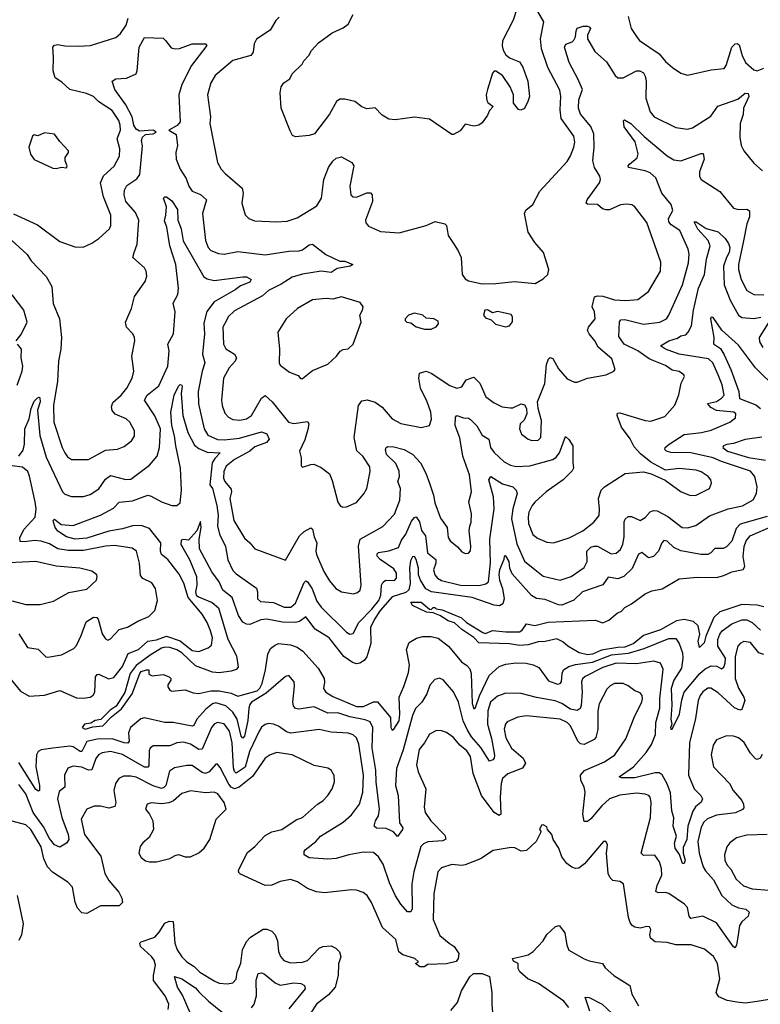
# Model space of a CAD drawing. Extents: x 1954678 to 2060275, y 904822 to 1016299.
# Tile 233 of 256: x 1963369 to 1967734, y 997665 to 1003467. Entities that reach past the tile are written whole.
import ezdxf

# ---------------------------------------------------------------- set-up
doc = ezdxf.new("R2010")
doc.units = 0

msp = doc.modelspace()

# ---------------------------------------------------------------- linework, layer by layer
at = {"layer": '0CON20XD'}
for points in [[(1964897.6, 1003482.4), (1964878, 1003462), (1964845.4, 1003404.6), (1964765, 1003353.1), (1964751.8, 1003325), (1964744.5, 1003275), (1964731.9, 1003255), (1964624.5, 1003225.5), (1964521.5, 1003138.5), (1964495.6, 1003095), (1964476.7, 1003025), (1964494, 1002895), (1964490.8, 1002855), (1964534.3, 1002625), (1964556.4, 1002586.4), (1964580.2, 1002560.2), (1964680.6, 1002475), (1964685.6, 1002445), (1964678.6, 1002385), (1964697.9, 1002317.9), (1964720, 1002295), (1964752.1, 1002282.1), (1964885.6, 1002275.6), (1964945, 1002280), (1965005, 1002298.5), (1965119.8, 1002370.2), (1965148.8, 1002415), (1965162.1, 1002525), (1965189.1, 1002595), (1965215, 1002632.9), (1965235, 1002650), (1965265, 1002659.2), (1965326.3, 1002626.3), (1965339.4, 1002605), (1965314.5, 1002485), (1965320.8, 1002435), (1965335, 1002423.1), (1965355, 1002420.6), (1965415, 1002445.7), (1965435.7, 1002445.7), (1965445.8, 1002435.8), (1965447.5, 1002395), (1965406.7, 1002285), (1965409.3, 1002269.3), (1965425, 1002250), (1965495, 1002218), (1965605, 1002211.4), (1965765, 1002254.3), (1965818.3, 1002278.3), (1965874, 1002264), (1965884.1, 1002254.1), (1965893.8, 1002195), (1965925, 1002147.5), (1965953.3, 1002105), (1965970, 1002065), (1965976.7, 1001965), (1965995, 1001940), (1966015, 1001928), (1966095, 1001911.2), (1966175, 1001912), (1966285, 1001924), (1966406.7, 1001913.3), (1966455, 1001940), (1966482.5, 1001965), (1966486.7, 1001995), (1966455.8, 1002095), (1966404.6, 1002154.6), (1966365.8, 1002215), (1966344, 1002325), (1966351.2, 1002345), (1966392.3, 1002377.7), (1966435, 1002456), (1966595, 1002631.2), (1966615.4, 1002664.6), (1966635, 1002716.7), (1966640.5, 1002745), (1966635, 1002781.2), (1966560.4, 1002885), (1966554.7, 1002935), (1966557.8, 1003015), (1966552.6, 1003052.6), (1966482.1, 1003185), (1966444.2, 1003295), (1966439.4, 1003355), (1966458.5, 1003455), (1966422, 1003515)], [(1966298.7, 1003531.3), (1966276.9, 1003465), (1966215, 1003342.5), (1966212.7, 1003312.7), (1966218.3, 1003288.3), (1966235, 1003260), (1966255, 1003241.2), (1966315, 1003218), (1966335, 1003186.7), (1966364.3, 1003105), (1966373.3, 1003015), (1966364, 1002985), (1966345, 1002943.8), (1966323, 1002933), (1966308.3, 1002938.3), (1966280, 1002975), (1966279.2, 1003025), (1966260.6, 1003070.6), (1966215, 1003137.5), (1966175, 1003163.3), (1966165, 1003163.3), (1966155, 1003152.5), (1966126, 1003055), (1966118, 1003025), (1966121.7, 1002991.7), (1966128.6, 1002978.6), (1966160, 1002955), (1966137.8, 1002932.2), (1966126.4, 1002903.6), (1966095, 1002860), (1966075, 1002846.2), (1966045, 1002838.8), (1965995, 1002851.2), (1965965, 1002812.5), (1965925, 1002790), (1965915, 1002790), (1965785, 1002880), (1965695, 1002892.9), (1965582.7, 1002877.3), (1965545, 1002880.8), (1965504.5, 1002904.5), (1965465, 1002946.7), (1965415, 1002941.2), (1965385, 1002953.3), (1965345, 1002984), (1965285, 1002998), (1965255, 1002998), (1965235.9, 1002984.1), (1965195, 1002910), (1965106.7, 1002795), (1965075, 1002784), (1964995, 1002776.7), (1964977.5, 1002785), (1964962.3, 1002812.3), (1964911.2, 1002945), (1964904, 1003035), (1964909.5, 1003070.5), (1964925.8, 1003094.2), (1964961.7, 1003118.3), (1964975, 1003147.5), (1965033.3, 1003205), (1965043.3, 1003225), (1965074.1, 1003255.9), (1965088.8, 1003285), (1965130.3, 1003329.7), (1965211.2, 1003388.8), (1965275, 1003418.8), (1965305, 1003440), (1965335, 1003496.7)], [(1963333.2, 1002323.2), (1963475, 1002258.2), (1963605, 1002159.2), (1963695, 1002129.2), (1963742.7, 1002127.3), (1963795, 1002150), (1963835, 1002177.5), (1963898, 1002235), (1963907.1, 1002255), (1963905.5, 1002315), (1963862.3, 1002422.3), (1963846.1, 1002505), (1963864, 1002546), (1963926.2, 1002603.8), (1963957.4, 1002662.6), (1963960, 1002705), (1963944.7, 1002764.7), (1963962.9, 1002815), (1963961.6, 1002845), (1963953.1, 1002873.1), (1963915, 1002931.1), (1963835, 1002983.8), (1963805, 1003013.8), (1963762.3, 1003032.3), (1963665, 1003054.6), (1963618.4, 1003098.4), (1963577.5, 1003125), (1963565.7, 1003165.7), (1963568.9, 1003245), (1963564, 1003306), (1963575, 1003316.7), (1963595, 1003320.8), (1963635, 1003312.5), (1963715, 1003310), (1963785.8, 1003315.8), (1963935, 1003362.2), (1963963.3, 1003385), (1963997.5, 1003435), (1964009.1, 1003475)], [(1966955.6, 1003485), (1966972.9, 1003415), (1967007.5, 1003362.5)], [(1963225, 1002254.2), (1963412.5, 1002082.5), (1963437.5, 1002045), (1963525, 1001952.9), (1963559.4, 1001895), (1963566.5, 1001795), (1963604.8, 1001705), (1963614.8, 1001594.8), (1963611.6, 1001525), (1963597.2, 1001455), (1963592.6, 1001335), (1963569.3, 1001195), (1963569.7, 1001095), (1963620.5, 1000945), (1963636.2, 1000913.8), (1963651.7, 1000891.7), (1963675, 1000874.4), (1963775, 1000874.4), (1963875, 1000930.5), (1963945, 1000936.7), (1963985, 1000951.9), (1964028, 1000985), (1964046.4, 1001013.6), (1964046.9, 1001045), (1964018.6, 1001095), (1963996, 1001115), (1963932.9, 1001142.9), (1963914.7, 1001164.7), (1963909.6, 1001185), (1963918.5, 1001211.5), (1963967.1, 1001255), (1964000.8, 1001295), (1964031.2, 1001355), (1964041.5, 1001395), (1964030.8, 1001485), (1964048.1, 1001575), (1964046.9, 1001595), (1964035.8, 1001615), (1963998, 1001655), (1963993.1, 1001685), (1964027.5, 1001765), (1964045, 1001836.7), (1964109.4, 1001925), (1964118.6, 1001955), (1964114.3, 1001985), (1964104.3, 1002005), (1964036.9, 1002065), (1964044.1, 1002095.9), (1964060.9, 1002145), (1964071.6, 1002285), (1964051.5, 1002331.5), (1963995.3, 1002395), (1963985.4, 1002434.6), (1963987.6, 1002462.4), (1964000.8, 1002489.2), (1964060.1, 1002529.9), (1964077.3, 1002555), (1964093.6, 1002723.6), (1964088.1, 1002755), (1964092.9, 1002775), (1964110.4, 1002789.6), (1964155, 1002795.3), (1964173.2, 1002805), (1964155, 1002815.4), (1964075, 1002809.6), (1964055, 1002821.9), (1964042.7, 1002845), (1964032.1, 1002895), (1963995, 1002964.8), (1963930, 1003055), (1963913.7, 1003105), (1963935, 1003117.9), (1963998, 1003122), (1964055, 1003147.1), (1964061.9, 1003165), (1964074.1, 1003305), (1964105, 1003362.5), (1964215, 1003357.5), (1964228.8, 1003345), (1964261.7, 1003301.7), (1964285, 1003294.5), (1964311.9, 1003298.1), (1964385, 1003325.3), (1964465, 1003325.3), (1964471.4, 1003315), (1964382.1, 1003197.9), (1964324.2, 1003085.8), (1964306.4, 1003023.6), (1964314.5, 1002865.5), (1964296.5, 1002843.5), (1964248.8, 1002815), (1964290.9, 1002790.9), (1964298.5, 1002725), (1964289.3, 1002685), (1964292.2, 1002645), (1964315.2, 1002585.2), (1964350.6, 1002530.6), (1964366.2, 1002485), (1964386.5, 1002456.5), (1964435, 1002437.3), (1964469.5, 1002405), (1964447.5, 1002325), (1964463.6, 1002165), (1964480, 1002125), (1964495, 1002107.1), (1964540.6, 1002089.4), (1964575, 1002085.6), (1964655, 1002100.4), (1964815, 1002081.5), (1964955, 1002102.3), (1965016.7, 1002105), (1965035, 1002110.8), (1965075, 1002140), (1965095, 1002143.8), (1965173.5, 1002083.5), (1965255, 1002044.2), (1965285, 1002043.5), (1965332.5, 1002025), (1965317.5, 1002015), (1965240.2, 1001999.8), (1965205, 1001976.9), (1965145, 1001985.4), (1965035, 1001967.6), (1964975, 1001949.7), (1964911, 1001909), (1964835, 1001870.8), (1964799.6, 1001840.4), (1964635, 1001750.5), (1964598.6, 1001715), (1964587.5, 1001695), (1964565.8, 1001655), (1964570.5, 1001555), (1964585, 1001528.1), (1964635.3, 1001495.3), (1964647.8, 1001475), (1964638.8, 1001455), (1964603.1, 1001415), (1964571.2, 1001355), (1964559.1, 1001225), (1964562.6, 1001192.6), (1964578.3, 1001148.3), (1964599.2, 1001125), (1964625, 1001111.5), (1964666.3, 1001106.3), (1964705, 1001115.4), (1964735.5, 1001135), (1964795, 1001237.3), (1964815, 1001251.8), (1964857.9, 1001215), (1964952.5, 1001095), (1964985, 1001087.7), (1965065, 1001100), (1965072.5, 1001085), (1965068.3, 1001051.7), (1965049.1, 1000990.9), (1965018.8, 1000925), (1965028.8, 1000885), (1965028.3, 1000838.3), (1965035, 1000830), (1965085, 1000846.7), (1965103, 1000847), (1965145, 1000828.8), (1965195, 1000790), (1965210.6, 1000750.6), (1965244.2, 1000624.2), (1965260.5, 1000600.5), (1965273.9, 1000593.9), (1965295, 1000596.7), (1965355, 1000622), (1965397.9, 1000672.1), (1965415.5, 1000704.5), (1965434.2, 1000805), (1965432.7, 1000832.7), (1965390.8, 1000895), (1965355.4, 1000925.4), (1965340.6, 1001005), (1965365, 1001192.5), (1965385, 1001220), (1965417.6, 1001227.6), (1965465, 1001212.7), (1965505, 1001182.9), (1965565, 1001115.6), (1965615, 1001087.5), (1965735, 1001064), (1965783.9, 1001076.1), (1965797.1, 1001112.9), (1965792.2, 1001155), (1965771.1, 1001215), (1965731.5, 1001295), (1965720.5, 1001355), (1965725.8, 1001384.2), (1965765.6, 1001395.6), (1965795, 1001384.3), (1965905, 1001310.5), (1965945, 1001295.6), (1965975, 1001304.3), (1966001.2, 1001345), (1966045, 1001360), (1966081.4, 1001325), (1966116.9, 1001245), (1966165, 1001208.6), (1966212.5, 1001185), (1966258.8, 1001178.8), (1966275, 1001180), (1966325, 1001202.9), (1966345, 1001198), (1966356, 1001175), (1966357.1, 1001145), (1966342.3, 1001107.7), (1966318.6, 1001085), (1966313.8, 1001055), (1966326.7, 1001025), (1966365, 1000996), (1966387.7, 1000987.7), (1966425, 1000989.2), (1966440.8, 1001005), (1966444.3, 1001105), (1966424, 1001175), (1966420.8, 1001215), (1966463, 1001323), (1966473.2, 1001435), (1966485, 1001469.4), (1966495, 1001476.7), (1966510.9, 1001470.9), (1966545, 1001410), (1966595, 1001350), (1966638.3, 1001331.7), (1966655, 1001330), (1966715, 1001354.2), (1966825.7, 1001374.3), (1966870, 1001395), (1966877.5, 1001405), (1966859.1, 1001469.1), (1966777.4, 1001537.4), (1966758.8, 1001575), (1966725.4, 1001615), (1966716.2, 1001635), (1966721.5, 1001655), (1966761.2, 1001705), (1966755.9, 1001745), (1966742.7, 1001775), (1966757, 1001833), (1966775, 1001839.6), (1966805, 1001837.6), (1966875, 1001816.1), (1966941.4, 1001811.4), (1967011.1, 1001818.9), (1967075.6, 1001865), (1967145.5, 1001985), (1967147.2, 1002037.2), (1967065, 1002271.2), (1966994.2, 1002364.2), (1966975.7, 1002375.7), (1966945, 1002379.4), (1966910, 1002375), (1966845, 1002346.9), (1966825, 1002345.7), (1966803, 1002353), (1966775, 1002377.1), (1966715, 1002380), (1966706.7, 1002385), (1966712.9, 1002405), (1966785.3, 1002504.7), (1966792.5, 1002525), (1966787.2, 1002545), (1966756.2, 1002595), (1966746.5, 1002635), (1966755.3, 1002715), (1966753.4, 1002795), (1966735, 1002837.1), (1966675, 1002909.4), (1966662.9, 1002945), (1966664.2, 1002995), (1966685.3, 1003055), (1966660.5, 1003115), (1966606.7, 1003215), (1966580.5, 1003305), (1966587.1, 1003322.9), (1966624.5, 1003335.5), (1966635, 1003347.1), (1966645, 1003366.2), (1966647.9, 1003402.1), (1966655, 1003416.2), (1966690.5, 1003429.5), (1966715, 1003428.5), (1966726, 1003425), (1966732.2, 1003415), (1966714.6, 1003375), (1966714.6, 1003355), (1966759.2, 1003279.2), (1966828.1, 1003218.1), (1966878.8, 1003138.8), (1966895, 1003123.5), (1966925, 1003124.5), (1967005, 1003166.2), (1967024.6, 1003164.6), (1967045, 1003153.1), (1967056.2, 1003135), (1967061.1, 1003105), (1967058.2, 1003005), (1967085, 1002923.1), (1967109.2, 1002895), (1967235, 1002831.1), (1967305, 1002822.2), (1967335, 1002829.4), (1967441.3, 1002898.7), (1967483.3, 1002956.7), (1967601.7, 1002998.3), (1967645, 1003033.9), (1967661.7, 1003031.7), (1967666.1, 1003015), (1967633.8, 1002945), (1967632.4, 1002907.6), (1967614.4, 1002854.4), (1967612.9, 1002775), (1967621.4, 1002725), (1967635.8, 1002695), (1967695, 1002620.8), (1967746.4, 1002576.4)], [(1967007.5, 1003362.5), (1967022, 1003345), (1967138.1, 1003265), (1967175, 1003221.4), (1967216.2, 1003185), (1967265, 1003152), (1967305, 1003140.8), (1967445, 1003171.4), (1967520.9, 1003179.1), (1967532.7, 1003197.3), (1967565, 1003304.2), (1967585, 1003325.6), (1967596.9, 1003326.9), (1967608.9, 1003318.9), (1967626.1, 1003255), (1967647.3, 1003215), (1967695, 1003171.8), (1967715, 1003166.4), (1967755, 1003180.5)], [(1967322.2, 1000662.2), (1967355, 1000664.4), (1967434, 1000705), (1967446.9, 1000735), (1967441.4, 1000755), (1967425.6, 1000775), (1967385, 1000802.7), (1967355, 1000813.1), (1967255, 1000822.1), (1967175, 1000812.5), (1967088.7, 1000858.7), (1967028.2, 1000908.2), (1966990.1, 1000950.1), (1966966.9, 1000996.9), (1966915.3, 1001065), (1966889.5, 1001135), (1966892.3, 1001147.7), (1966905, 1001151.1), (1967055, 1001104.2), (1967088.3, 1001101.7), (1967171.5, 1001128.5), (1967230.8, 1001195), (1967252.9, 1001257.1), (1967267.1, 1001325), (1967287.5, 1001365), (1967283.3, 1001375), (1967255, 1001394), (1967215, 1001402.2), (1967175, 1001430), (1967106.3, 1001456.3), (1967078.5, 1001468.5), (1967011.2, 1001515), (1966931.6, 1001555), (1966900.9, 1001600.9), (1966903.7, 1001686.3), (1966912.5, 1001697.5), (1966935, 1001699.3), (1967045, 1001673.2), (1967142.5, 1001685), (1967180, 1001705), (1967195.5, 1001725), (1967276.2, 1001903.8), (1967311.1, 1002035), (1967314.6, 1002085), (1967308.8, 1002115), (1967259, 1002225), (1967208.8, 1002258.8), (1967195.3, 1002275), (1967193.7, 1002296.3), (1967218.3, 1002341.7), (1967207.9, 1002377.9), (1967154.1, 1002445), (1967118.5, 1002535), (1967085, 1002563.8), (1967054.6, 1002575.4), (1966956.1, 1002596.1), (1966954.2, 1002605), (1966962, 1002615), (1967008, 1002652), (1967013.2, 1002676.8), (1966997.1, 1002747.1), (1966931.4, 1002835), (1966928.3, 1002871.7), (1966933.3, 1002876.7), (1966971.4, 1002855), (1967049.1, 1002779.1), (1967184.5, 1002665), (1967225, 1002640.3), (1967265, 1002636.1), (1967385, 1002678.1), (1967397.9, 1002677.9), (1967402.1, 1002645), (1967375, 1002570), (1967375, 1002542.5), (1967384.6, 1002524.6), (1967495, 1002454.3), (1967575, 1002355.5), (1967605, 1002347.5), (1967655, 1002350.5), (1967670.9, 1002340.9), (1967670.9, 1002305), (1967655, 1002263.3), (1967635, 1002163.3), (1967605.8, 1002025), (1967604.7, 1001995), (1967620.4, 1001935), (1967655, 1001871.9), (1967695, 1001847.1), (1967755, 1001846.5)], [(1963585, 1002590), (1963615, 1002597.5), (1963645, 1002593.3), (1963650, 1002605), (1963637.5, 1002635), (1963637.5, 1002655), (1963656.7, 1002685), (1963656.7, 1002695), (1963605, 1002750), (1963575, 1002792.5), (1963515, 1002800), (1963477, 1002783), (1963455, 1002787.5), (1963445, 1002780), (1963423.8, 1002715), (1963433.8, 1002675), (1963455, 1002642.5), (1963565, 1002592.5), (1963585, 1002590)], [(1963365.2, 1000894.8), (1963390.5, 1000929.5), (1963397.9, 1000965), (1963399.1, 1001055), (1963425.3, 1001114.7), (1963436.2, 1001175), (1963455, 1001218.1), (1963475, 1001238), (1963485, 1001242.5), (1963488, 1001238), (1963490, 1001215), (1963474.7, 1001165), (1963487.4, 1001017.4), (1963525, 1000888.5), (1963622.4, 1000685), (1963635, 1000670), (1963675, 1000657.8), (1963745, 1000657.5), (1963785, 1000668.5), (1963835, 1000702.2), (1963875, 1000759.5), (1963905, 1000781.5), (1963995, 1000757.1), (1964025, 1000758.5), (1964135, 1000842), (1964179.1, 1000895), (1964194.2, 1000945.8), (1964199.8, 1001055), (1964165, 1001133.5), (1964104.4, 1001225), (1964120.5, 1001255), (1964189.9, 1001310.1), (1964242.3, 1001425), (1964250.7, 1001515), (1964242.1, 1001555), (1964275.3, 1001615), (1964286, 1001745), (1964274, 1001796), (1964301.9, 1001848.1), (1964304.7, 1001885), (1964289.3, 1002025), (1964254.4, 1002135), (1964236, 1002245), (1964222.3, 1002282.3), (1964231.2, 1002315), (1964234, 1002365), (1964216, 1002415), (1964225, 1002424), (1964235, 1002423.1), (1964265, 1002400), (1964299.4, 1002349.4), (1964300.8, 1002285), (1964320.2, 1002235), (1964333.2, 1002163.2), (1964455, 1001952.2), (1964475, 1001939.1), (1964515, 1001929.1), (1964685, 1001952.5), (1964705, 1001951.1), (1964734.3, 1001935), (1964725, 1001920.5), (1964670.8, 1001899.2), (1964640, 1001875), (1964515, 1001804.7), (1964473, 1001747), (1964455, 1001678.8), (1964458.7, 1001615), (1964447.4, 1001495), (1964460.8, 1001445), (1964444.8, 1001395.2), (1964422, 1001275), (1964422.8, 1001202.8), (1964455.7, 1001055.7), (1964477.8, 1001017.8), (1964535, 1000993), (1964575, 1000990.2), (1964665, 1001001.2), (1964795, 1001039.1), (1964825, 1001026.2), (1964838.9, 1000995), (1964824.4, 1000975), (1964755, 1000950), (1964725, 1000924.3), (1964635, 1000875.6), (1964586.9, 1000835), (1964572, 1000805), (1964570, 1000765), (1964577.3, 1000745), (1964615, 1000700), (1964618.3, 1000685), (1964607.8, 1000645), (1964631.8, 1000515), (1964695, 1000410.8), (1964725.8, 1000385), (1964755, 1000348.1), (1964935, 1000282.5), (1965019.1, 1000425), (1965045, 1000451.8), (1965085, 1000473.5), (1965095.4, 1000465), (1965105, 1000419.2), (1965120.8, 1000385), (1965115.3, 1000335), (1965118.8, 1000315), (1965161.8, 1000215), (1965195, 1000160.8), (1965232.9, 1000115), (1965265, 1000095.8), (1965335.7, 1000084.3), (1965359.1, 1000090.9), (1965376, 1000105), (1965381.4, 1000135), (1965366.6, 1000365), (1965376.4, 1000405), (1965509.9, 1000480.1), (1965577.4, 1000552.6), (1965610, 1000635), (1965613.2, 1000705), (1965598.4, 1000745), (1965607.6, 1000775), (1965606.4, 1000806.4), (1965585, 1000850.8), (1965531.5, 1000905), (1965525.8, 1000935), (1965528.8, 1000945), (1965538.8, 1000951.2), (1965575, 1000950), (1965635, 1000934.6), (1965686.4, 1000905), (1965730.8, 1000855), (1965762.2, 1000795), (1965784.2, 1000735), (1965808.6, 1000665), (1965815, 1000620), (1965848.8, 1000528.8), (1965887.8, 1000475), (1965894.4, 1000415), (1965906, 1000395), (1965950.2, 1000360.2), (1965975, 1000332), (1965995, 1000322), (1966015, 1000324), (1966025, 1000337.5), (1966028.5, 1000365), (1966017.8, 1000455), (1966022.9, 1000482.9), (1966030, 1000505), (1966031.8, 1000555), (1966017.1, 1000625), (1966032.5, 1000685), (1966020, 1000785), (1965981, 1000895), (1965962.8, 1001002.8), (1965936.2, 1001075), (1965938.1, 1001125), (1965945, 1001134.2), (1965985, 1001120.6), (1966015, 1001119.2), (1966025, 1001110.8), (1966063, 1001073), (1966095, 1001017.8), (1966133.3, 1000995), (1966144.7, 1000945), (1966165, 1000917.1), (1966225, 1000862.3), (1966261.2, 1000841.2), (1966295, 1000833.5), (1966375, 1000837.2), (1966511.1, 1000875), (1966530.8, 1000889.2), (1966550.3, 1000915), (1966585, 1001011.2), (1966605, 1000993.1), (1966628.7, 1000955), (1966629.1, 1000859.1), (1966632.7, 1000825), (1966625, 1000808.2), (1966571.8, 1000755), (1966472.7, 1000685), (1966405, 1000624.1), (1966388.6, 1000605), (1966370.3, 1000565), (1966365.3, 1000535), (1966368, 1000498), (1966393.4, 1000433.4), (1966421.7, 1000411.7), (1966475, 1000388.5), (1966515, 1000384.5), (1966606.5, 1000413.5), (1966688.1, 1000455), (1966753.3, 1000505), (1966783.5, 1000545), (1966787, 1000583), (1966781.2, 1000645), (1966795, 1000694.2), (1966815, 1000714.4), (1966937.6, 1000792.4), (1967045, 1000802.5), (1967090.9, 1000790.9), (1967173.8, 1000753.8), (1967268, 1000685), (1967322.2, 1000662.2)], [(1967485.8, 1001375), (1967454.1, 1001445), (1967429.3, 1001469.3), (1967255.8, 1001495.8), (1967174.2, 1001525), (1967146.2, 1001545), (1967194.3, 1001575), (1967245, 1001590.3), (1967265, 1001604.7), (1967295, 1001610.8), (1967309.6, 1001625), (1967327.4, 1001662.6), (1967340, 1001755), (1967370, 1001885), (1967404.7, 1001965), (1967417.2, 1002055), (1967438.4, 1002135), (1967425.9, 1002165), (1967365, 1002233.3), (1967343.7, 1002276.3), (1967355, 1002276.7), (1967415, 1002235.6), (1967485, 1002216.7), (1967527.5, 1002177.5), (1967547.1, 1002147.1), (1967553.5, 1002125), (1967550.2, 1002095), (1967534.8, 1002065), (1967516.6, 1002015), (1967521, 1001905), (1967556.8, 1001815), (1967606.1, 1001726.1), (1967625, 1001711.6), (1967695, 1001705.2), (1967736.5, 1001713.5)], [(1963349.4, 1001575), (1963378.7, 1001611.3), (1963413.8, 1001685), (1963393.5, 1001755), (1963325, 1001845.5)], [(1965025, 1001352.5), (1965035, 1001353.3), (1965095, 1001398.8), (1965185, 1001436.2), (1965236.7, 1001485), (1965257, 1001513), (1965275, 1001523.3), (1965305, 1001526.7), (1965333.8, 1001555), (1965381.2, 1001685), (1965373.3, 1001725), (1965390, 1001755), (1965392.5, 1001775), (1965375, 1001800), (1965265, 1001834.2), (1965215, 1001820.6), (1965175, 1001824.3), (1965095, 1001815.6), (1965006.2, 1001765), (1964938.8, 1001705), (1964891.2, 1001625), (1964900.8, 1001525), (1964899.2, 1001445), (1964905, 1001432), (1964959.1, 1001389.1), (1965010.7, 1001370.7), (1965025, 1001352.5)], [(1966235, 1001657.5), (1966255, 1001662.5), (1966273, 1001687), (1966272.5, 1001715), (1966265, 1001730), (1966185, 1001747.5), (1966155, 1001740), (1966127, 1001757), (1966110, 1001755), (1966102.5, 1001725), (1966115, 1001710), (1966148.3, 1001698.3), (1966173.6, 1001673.6), (1966235, 1001657.5)], [(1965795, 1001644), (1965823, 1001657), (1965837.5, 1001675), (1965835, 1001690), (1965810, 1001705), (1965765, 1001707.5), (1965745, 1001726.7), (1965695, 1001736.7), (1965660, 1001725), (1965640, 1001705), (1965640, 1001695), (1965650, 1001685), (1965675, 1001680), (1965706.1, 1001656.1), (1965755, 1001644), (1965795, 1001644)], [(1967832.1, 1001292.1), (1967704.8, 1001414.8), (1967605, 1001548.6), (1967507, 1001637), (1967455, 1001712.9), (1967445, 1001713.8), (1967441.1, 1001705), (1967459.7, 1001595), (1967457.8, 1001557.8), (1967498.7, 1001528.7), (1967521.2, 1001491.2), (1967560.6, 1001405), (1967606.5, 1001275), (1967611.8, 1001235), (1967707.7, 1001197.7), (1967735, 1001175.4)], [(1967789.4, 1001695), (1967726.1, 1001595), (1967729.2, 1001569.2), (1967749.1, 1001535)], [(1963355, 1001314), (1963384.5, 1001395), (1963387.3, 1001425), (1963377.5, 1001475), (1963379.2, 1001525), (1963355.7, 1001555)], [(1963320.8, 999575), (1963375, 999510.4), (1963425, 999481.1), (1963515, 999485.6), (1963605, 999514.4), (1963705, 999471.2), (1963745, 999467.9), (1963785, 999474.5), (1963802.7, 999487.3), (1963812.3, 999505), (1963815.5, 999594.5), (1963825, 999609.2), (1963835, 999610), (1963893.3, 999583.3), (1963925, 999590.7), (1963975, 999656.2), (1964008.3, 999731.7), (1964069.6, 999755), (1964124.8, 999805.2), (1964175, 999812.6), (1964235, 999833.9), (1964315, 999806.5), (1964385, 999749.6), (1964425, 999744.3), (1964480.8, 999765), (1964498.7, 999781.3), (1964506.3, 999825), (1964493.7, 999866.3), (1964474.7, 999915), (1964445, 999964.5), (1964362.1, 1000062.1), (1964336.5, 1000146.5), (1964309.7, 1000199.7), (1964241.8, 1000285), (1964204.6, 1000315), (1964198.8, 1000335), (1964201.9, 1000385), (1964135, 1000468.4), (1964085, 1000485.7), (1964035, 1000485.2), (1963975, 1000467.2), (1963895, 1000453.3), (1963765, 1000412.3), (1963695.4, 1000405.4), (1963645, 1000419.2), (1963595, 1000452.2), (1963577.8, 1000475), (1963568.6, 1000505), (1963566.2, 1000515), (1963575, 1000523.8), (1963612.8, 1000492.8), (1963685, 1000485.6), (1963845, 1000546.5), (1963921.4, 1000588.6), (1963955, 1000624.6), (1964035, 1000630.7), (1964125, 1000665.3), (1964145, 1000660), (1964205, 1000625.8), (1964265, 1000603.8), (1964295, 1000604.4), (1964315, 1000620), (1964323.2, 1000695), (1964317.3, 1000825), (1964289.1, 1000955), (1964282.6, 1001015), (1964265.2, 1001075), (1964260, 1001155), (1964279.8, 1001255), (1964305, 1001308.1), (1964315, 1001317.1), (1964324.1, 1001314.1), (1964326.2, 1001306.2), (1964320, 1001265), (1964330.8, 1001135), (1964359.3, 1001035), (1964399.4, 1000959.4), (1964425, 1000939.3), (1964475, 1000917.8), (1964550, 1000915), (1964518.4, 1000881.6), (1964503.6, 1000856.4), (1964489.3, 1000725), (1964506.2, 1000705), (1964530.9, 1000605), (1964538.4, 1000545), (1964534.8, 1000485), (1964546.1, 1000436.1), (1964582.3, 1000362.3), (1964595, 1000284), (1964625, 1000220.5), (1964645, 1000200.5), (1964765, 1000116.9), (1964771.5, 1000095), (1964770, 1000055), (1964787.8, 1000037.8), (1964865, 1000031.8), (1964928.8, 1000005), (1964967.5, 1000005), (1964995, 1000029.5), (1965045, 1000150), (1965055, 1000160), (1965065, 1000154.3), (1965093.4, 1000113.4), (1965120.1, 1000040.1), (1965145, 1000004.6), (1965295, 999858.1), (1965315, 999845.6), (1965335, 999849.2), (1965367.5, 999915), (1965445, 999993.6), (1965485.8, 1000045), (1965498.3, 1000075), (1965502.2, 1000135), (1965509, 1000151), (1965526, 1000164), (1965577.3, 1000162.7), (1965590.4, 1000175), (1965589.1, 1000205), (1965575, 1000230.5), (1965493.5, 1000285), (1965475.3, 1000305), (1965475, 1000319.2), (1965483.4, 1000326.6), (1965545, 1000336.2), (1965602.5, 1000357.5), (1965620.1, 1000399.9), (1965645.7, 1000435), (1965677.8, 1000512.2), (1965695, 1000534.4), (1965705, 1000537.5), (1965725, 1000508.6), (1965737.1, 1000457.1), (1965760.6, 1000425), (1965772.6, 1000325), (1965820.7, 1000285), (1965822.1, 1000265), (1965808.8, 1000225), (1965814.8, 1000194.8), (1965832.2, 1000175), (1965855, 1000162.4), (1965966.7, 1000135), (1966076.5, 1000133.5), (1966116.7, 1000143.3), (1966132.1, 1000155), (1966143.9, 1000266.1), (1966140.7, 1000405), (1966164.8, 1000585), (1966160.9, 1000655), (1966134.6, 1000755), (1966145, 1000774.3), (1966215, 1000731.2), (1966276, 1000715), (1966295.8, 1000695), (1966300.6, 1000675), (1966275.2, 1000584.8), (1966267.2, 1000525), (1966298.1, 1000378.1), (1966345, 1000276.9), (1966405, 1000227.9), (1966455, 1000187.5), (1966555.3, 1000164.7), (1966620, 1000185), (1966695, 1000238.5), (1966713.8, 1000275), (1966711.3, 1000335), (1966735, 1000358.7), (1966755, 1000365.4), (1966775, 1000363.8), (1966855, 1000319.6), (1966885, 1000323.3), (1966908.9, 1000345), (1966923.5, 1000376.5), (1966931.2, 1000418.8), (1966931.8, 1000508.2), (1966937, 1000523), (1966955, 1000538.6), (1966975, 1000538.6), (1967025, 1000515.7), (1967055, 1000532.5), (1967085, 1000566.4), (1967105, 1000573.8), (1967125, 1000572.2), (1967189.3, 1000539.3), (1967274.2, 1000474.2), (1967305, 1000472.3), (1967353, 1000487), (1967435, 1000543.8), (1967545, 1000583.6), (1967628.1, 1000601.9), (1967692.1, 1000637.9), (1967711.9, 1000675), (1967715.5, 1000715), (1967701.5, 1000775), (1967675, 1000807.1), (1967505, 1000862.6), (1967455, 1000885.2), (1967324.2, 1000914.2), (1967207.1, 1000917.1), (1967180, 1000925), (1967171.2, 1000935), (1967173.8, 1000945), (1967196.9, 1000965), (1967285, 1001023.3), (1967386.7, 1001035), (1967445, 1001048.2), (1967555, 1001095.5), (1967588.5, 1001121.5), (1967589.4, 1001145), (1967578, 1001155), (1967475, 1001164), (1967442, 1001182), (1967422.5, 1001205), (1967475, 1001217.5), (1967505, 1001236.1), (1967521.1, 1001255), (1967508.9, 1001315), (1967485.8, 1001375)], [(1967742.9, 1001007.1), (1967645, 1000993.3), (1967575, 1000970.3), (1967535.8, 1000964.2), (1967517.1, 1000955), (1967512, 1000945), (1967540, 1000925), (1967665, 1000887.6), (1967765, 1000871.8)], [(1963365, 999847.8), (1963415, 999767.1), (1963478.5, 999758.5), (1963523.2, 999713.2), (1963535, 999710), (1963616.4, 999723.6), (1963687.6, 999762.4), (1963705, 999778.8), (1963731.7, 999838.2), (1963762, 999918), (1963803.4, 999946.6), (1963823.8, 999945), (1963832.2, 999935), (1963855, 999847.5), (1963875, 999818.6), (1963888.8, 999811.2), (1963905, 999819.2), (1963955.7, 999874.3), (1964005, 999887.3), (1964065, 999923.3), (1964129.9, 999950.1), (1964165.5, 999985), (1964180.5, 1000045), (1964170.5, 1000115), (1964148.1, 1000148.1), (1964095, 1000174.5), (1964081.6, 1000191.6), (1964076.1, 1000265), (1964057.8, 1000335), (1964032.9, 1000352.9), (1963928.2, 1000368.2), (1963875, 1000365.3), (1963745, 1000338.8), (1963655, 1000338.3), (1963595, 1000348.3), (1963545, 1000379.1), (1963495, 1000394.7), (1963455, 1000397.1), (1963399.6, 1000389.6), (1963372.4, 1000392.4), (1963370.7, 1000415), (1963395, 1000464.5), (1963459.7, 1000535), (1963465.7, 1000585), (1963461.3, 1000625), (1963427.8, 1000777.8), (1963416.8, 1000805), (1963385, 1000829.1), (1963325, 1000837.3)], [(1967775, 1000539.7), (1967615, 1000493.9), (1967591.5, 1000468.5), (1967565, 1000394.5), (1967535, 1000361.2), (1967515, 1000351.1), (1967465, 1000351.5), (1967442.5, 1000325), (1967425, 1000315.5), (1967385, 1000315.5), (1967265, 1000337.5), (1967225, 1000356.5), (1967185, 1000393.5), (1967165, 1000397.1), (1967153.8, 1000385), (1967134.7, 1000335.3), (1967105, 1000303.5), (1967075, 1000295.5), (1967035, 1000326.4), (1967015, 1000317.3), (1966977.9, 1000232.1), (1966928.6, 1000185), (1966895, 1000172.9), (1966837.3, 1000182.7), (1966805, 1000136.4), (1966685, 1000096.1), (1966635, 1000046.2), (1966565, 1000016.2), (1966545, 1000018), (1966465, 1000049.6), (1966415, 1000055.3), (1966385, 1000074.1), (1966271, 1000201), (1966257.4, 1000235), (1966254.7, 1000275), (1966235, 1000307.1), (1966225, 1000306.2), (1966222.1, 1000285), (1966197.6, 1000225), (1966193, 1000195), (1966197.8, 1000165), (1966214.9, 1000115), (1966224.8, 1000055), (1966215.7, 1000024.3), (1966196.8, 1000013.2), (1966165, 1000017.1), (1966035, 1000062), (1965796, 1000096), (1965762.9, 1000112.9), (1965730.8, 1000165), (1965719, 1000195), (1965719.7, 1000235), (1965706.3, 1000285), (1965695, 1000304), (1965685, 1000300.8), (1965672.8, 1000277.2), (1965665.9, 1000235), (1965670.9, 1000145), (1965663.5, 1000106.5), (1965645, 1000092), (1965565, 1000066.9), (1965494, 999986), (1965459.7, 999935), (1965437.2, 999885), (1965438.3, 999791.7), (1965415, 999712.9), (1965398.7, 999691.3), (1965374, 999675), (1965355, 999671.1), (1965331.4, 999678.6), (1965278.8, 999715), (1965193.8, 999825), (1965110.4, 999875), (1965055, 999947.3), (1965019.2, 999920.8), (1964995, 999914.3), (1964917.5, 999917.5), (1964825, 999934.3), (1964790.5, 999929.5), (1964725, 999902.9), (1964705, 999904.7), (1964685, 999916.1), (1964659, 999955), (1964621.1, 1000061.1), (1964565.8, 1000105), (1964545, 1000154), (1964502.5, 1000212.5), (1964428.3, 1000348.3), (1964427.1, 1000405), (1964438.5, 1000475), (1964435, 1000510), (1964412.9, 1000455), (1964365, 1000400), (1964335, 1000404), (1964320, 1000400), (1964319.7, 1000375), (1964330.6, 1000355), (1964369.5, 1000285), (1964410.6, 1000185), (1964412.8, 1000135), (1964405.3, 1000095), (1964410, 1000075), (1964422.2, 1000065), (1964503.2, 1000033.2), (1964540.3, 1000000.3), (1964595, 999816.9), (1964647.8, 999717.8), (1964657.7, 999652.3), (1964645, 999637.9), (1964615, 999627.7), (1964545, 999618.5), (1964505, 999621.8), (1964405, 999659.6), (1964325, 999735.4), (1964295, 999753.2), (1964255, 999766.9), (1964225, 999769.9), (1964205, 999763.9), (1964138.4, 999721.6), (1964055, 999661.4), (1964020.5, 999615), (1964007.4, 999565), (1963988, 999502), (1963937.9, 999422.1), (1963902.3, 999397.7), (1963847.5, 999342.5), (1963815, 999337.9), (1963787.9, 999322.1), (1963752.2, 999315), (1963738.5, 999295), (1963755, 999285.3), (1963801.1, 999298.9), (1963860, 999305), (1963911.1, 999358.9), (1963969.2, 999405), (1964032.8, 999495), (1964076.9, 999615), (1964085, 999625.4), (1964115.8, 999635.8), (1964130, 999635), (1964131.2, 999611.2), (1964150.7, 999600.7), (1964215, 999607.5), (1964250, 999595), (1964260, 999585), (1964260, 999575), (1964243, 999547), (1964243.3, 999535), (1964253.3, 999515), (1964265, 999510), (1964345, 999518), (1964390.9, 999500.9), (1964425, 999496.7), (1964495, 999512.6), (1964545, 999512.4), (1964615, 999497.6), (1964655, 999480.4), (1964767.9, 999512.1), (1964785, 999528.5), (1964798, 999555), (1964818.7, 999635), (1964832.2, 999727.8), (1964848.2, 999761.8), (1964870, 999780), (1964895, 999790), (1964965, 999783.5), (1965005, 999770), (1965038.8, 999745), (1965128.7, 999645), (1965163.5, 999585), (1965166.5, 999563.5), (1965160.5, 999525), (1965173.3, 999505), (1965215, 999479.1), (1965355, 999419.9), (1965395, 999419.8), (1965455, 999447.2), (1965477.7, 999447.7), (1965554.7, 999355), (1965556.5, 999295), (1965565, 999280.6), (1965575, 999285.6), (1965604.7, 999335), (1965610, 999375), (1965605.9, 999475), (1965633.4, 999536.6), (1965660.7, 999620.7), (1965666.2, 999665), (1965649.2, 999755), (1965664.1, 999795.9), (1965707.7, 999822.3), (1965745, 999831.5), (1965795, 999832.9), (1965835, 999821.8), (1965896.7, 999775), (1965972, 999682), (1966005, 999661.8), (1966022.3, 999642.3), (1966029.4, 999615), (1966035, 999437.5), (1966045, 999406.9), (1966055, 999414.5), (1966078.3, 999481.7), (1966135, 999602.2), (1966195, 999654.5), (1966235, 999669.1), (1966295, 999676.5), (1966354.7, 999675.3), (1966396, 999665), (1966428.8, 999648.8), (1966485, 999571.1), (1966538, 999552), (1966554.5, 999555.5), (1966561.9, 999565), (1966565.4, 999615), (1966573.6, 999635), (1966605, 999654.7), (1966645, 999667.2), (1966745, 999680.2), (1966856.1, 999723.9), (1966956.7, 999733.3), (1967049.3, 999760.7), (1967195, 999819.5), (1967235, 999820.8), (1967255, 999790.6), (1967274.8, 999735), (1967277, 999705), (1967269.7, 999645), (1967223.7, 999575), (1967208.6, 999525), (1967212, 999428), (1967206.4, 999345), (1967212.9, 999315), (1967204.6, 999294.6), (1967207, 999287), (1967215, 999286.2), (1967257.8, 999375), (1967270.8, 999459.2), (1967285.6, 999504.4), (1967377.5, 999615), (1967408.9, 999641.1), (1967445, 999659.5), (1967477, 999657), (1967505, 999642.5), (1967519.1, 999650.9), (1967527.6, 999675), (1967527.8, 999705), (1967484.4, 999775), (1967483.8, 999815), (1967494.7, 999845), (1967509.6, 999865), (1967565, 999906.8), (1967625, 999929.7), (1967655, 999930.8), (1967685, 999915.3), (1967735, 999870)], [(1967755, 1000007.5), (1967715, 1000016.6), (1967625, 1000021.7), (1967495, 999978.4), (1967459.5, 999945), (1967411.8, 999835), (1967402.9, 999795), (1967375, 999767.5), (1967368.1, 999805), (1967378.2, 999845), (1967367.7, 999895), (1967339.8, 999919.8), (1967285, 999931.9), (1967240, 999925), (1967145, 999870.7), (1967045, 999838.1), (1966989.1, 999790.9), (1966935, 999768.5), (1966895, 999767.7), (1966798.8, 999751.2), (1966745, 999728.5), (1966715, 999724), (1966665.6, 999735), (1966598.8, 999775), (1966570.9, 999800.9), (1966535, 999818.1), (1966465, 999802.5), (1966425, 999801.1), (1966365, 999783.9), (1966315, 999779.4), (1966255, 999788.1), (1966075, 999794.4), (1966045, 999826), (1965974.4, 999874.4), (1965932.4, 999912.4), (1965895, 999925.2), (1965846.2, 999956.2), (1965805, 999970.8), (1965766.2, 999975), (1965684.5, 1000015), (1965675, 1000035.4), (1965735, 1000035.3), (1965785, 999994.2), (1965795, 999992), (1965805, 1000002.5), (1965815, 1000002.5), (1965824.4, 999994.4), (1965859.9, 999989.9), (1965972.9, 999942.9), (1966002.5, 999915), (1966098, 999855), (1966115, 999850), (1966155, 999866.7), (1966235, 999858.9), (1966315, 999860), (1966330, 999870), (1966355, 999906.7), (1966405, 999897.1), (1966483.4, 999916.6), (1966761.5, 999928.5), (1966806.7, 999913.3), (1966841.5, 999928.5), (1966890.2, 999969.8), (1966915, 999981.1), (1966935, 1000002.2), (1966975, 1000023.8), (1967055, 1000083.3), (1967095, 1000100.5), (1967156.2, 1000113.8), (1967255, 1000172.9), (1967361.7, 1000181.7), (1967475, 1000179.5), (1967518.9, 1000191.1), (1967565, 1000213.2), (1967632.2, 1000227.8), (1967641.9, 1000245), (1967633.7, 1000303.7), (1967637.7, 1000362.3), (1967649.7, 1000395), (1967674.5, 1000425), (1967855, 1000503.1)], [(1963325, 1000042.9), (1963405, 1000020.6), (1963490.2, 1000019.8), (1963569.4, 1000040.6), (1963658.6, 1000091.4), (1963765, 1000111.1), (1963822.5, 1000165), (1963826.7, 1000185), (1963823.3, 1000195), (1963795, 1000217.5), (1963724.6, 1000234.6), (1963585, 1000246.8), (1963465, 1000274.5), (1963225, 1000262.2)], [(1967755, 999726.2), (1967725, 999736.8), (1967675, 999797.6), (1967637.4, 999802.6), (1967615, 999790.5), (1967601.8, 999775), (1967585.9, 999715), (1967584.8, 999584.8), (1967605, 999527.1), (1967636.2, 999475), (1967641.8, 999455), (1967625, 999402), (1967612.7, 999397.3), (1967581.2, 999411.2), (1967485, 999499.6), (1967442.4, 999527.6), (1967425, 999527.1), (1967395, 999505.5), (1967378.9, 999485), (1967367.5, 999455), (1967351.5, 999348.5), (1967315.7, 999205), (1967310.5, 999015), (1967344.8, 998934.8), (1967383.1, 998895), (1967393.1, 998875), (1967384.4, 998855), (1967351.7, 998828.3), (1967336.2, 998803.8), (1967306, 998714), (1967300, 998635), (1967278.5, 998588.5)], [(1967278.5, 998588.5), (1967279.6, 998555), (1967291.2, 998515), (1967284.1, 998494.1), (1967274.6, 998494.6), (1967257.4, 998547.4), (1967232.8, 998585), (1967228.4, 998615), (1967239.6, 998655), (1967219.7, 998715), (1967223.5, 998763.5), (1967213.1, 998805), (1967205, 998910), (1967184.8, 998964.8), (1967155, 999016.4), (1967138.1, 999028.1), (1967115, 999029.5), (1966995, 998998.7), (1966915, 999000), (1966902, 999005), (1966985.6, 999064.4), (1967060.8, 999149.2), (1967092.6, 999195), (1967115.2, 999255), (1967117.5, 999325), (1967140.7, 999409.3), (1967141, 999465), (1967161.1, 999638.9), (1967145, 999675.8), (1967106.9, 999686.9), (1967005, 999670.9), (1966885, 999675.9), (1966805, 999649.2), (1966702.6, 999597.4), (1966685, 999581.9), (1966679.4, 999565), (1966684.8, 999505), (1966678.9, 999425), (1966672.3, 999407.7), (1966655, 999395.4), (1966615, 999403.8), (1966565, 999437.1), (1966525, 999453.3), (1966415, 999473.1), (1966325, 999497.1), (1966235, 999498.7), (1966185, 999481.2), (1966143.9, 999446.1), (1966127.7, 999395), (1966126.5, 999315), (1966150.5, 999230.5), (1966166.9, 999133.1), (1966165.5, 999115), (1966158.1, 999105), (1966137.3, 999097.3), (1966087.7, 999177.7), (1966031.8, 999241.8), (1966005.5, 999285), (1965982.4, 999335), (1965954.3, 999444.3), (1965925, 999506), (1965865, 999576), (1965843.9, 999586.1), (1965815, 999578.8), (1965785.8, 999545), (1965767.8, 999495), (1965738.2, 999445), (1965702.5, 999407.5), (1965683.9, 999366.1), (1965628.6, 999165), (1965589.5, 999055), (1965583.4, 998955), (1965600.4, 998895), (1965606.8, 998735), (1965627.1, 998705), (1965625.6, 998695), (1965595, 998653.8), (1965571.8, 998681.8), (1965529.8, 998699.8), (1965472.9, 998702.9), (1965457.5, 998715), (1965465.5, 998745), (1965484.6, 998775.4), (1965490, 998815), (1965469.9, 998975), (1965468.1, 999045), (1965446.2, 999175), (1965450.7, 999295), (1965435, 999328.8), (1965405, 999341.8), (1965315, 999359.6), (1965245, 999381.7), (1965185, 999380), (1965105, 999418.7), (1965015, 999404.1), (1964995, 999407.3), (1964983, 999423), (1964978.4, 999445), (1964988.8, 999538.8), (1964986, 999565), (1964955, 999602.5), (1964935, 999596.7), (1964822.5, 999497.5), (1964736.2, 999445), (1964725, 999431.1), (1964719, 999409), (1964713.5, 999336.5), (1964695, 999245.7), (1964685, 999233.5), (1964675, 999245.6), (1964650.3, 999345), (1964625, 999385.7), (1964585, 999423.2), (1964525, 999440.5), (1964504.6, 999435), (1964465.8, 999404.2), (1964414.1, 999345.9), (1964395, 999308.2), (1964385.7, 999304.3), (1964274, 999326), (1964225, 999325.4), (1964105, 999353.6), (1964083.5, 999346.5), (1964021.5, 999295), (1964010.6, 999265), (1964015.4, 999215), (1964005.8, 999204.2), (1963984.7, 999205.3), (1963915, 999229.7), (1963825, 999227.1), (1963765, 999213.1), (1963735, 999154.7), (1963725, 999155.3), (1963685, 999181.6), (1963665, 999185.7), (1963563.9, 999173.9), (1963495, 999164.5), (1963478.9, 999155), (1963467.5, 999135), (1963464.8, 999065), (1963486.1, 998953.9), (1963485.3, 998924.7), (1963479.4, 998920.6), (1963465, 998930.4), (1963365, 999090)], [(1967743.9, 999136.1), (1967732.5, 999115), (1967715, 999106.7), (1967705, 999111.2), (1967675, 999144.2), (1967637.9, 999207.9), (1967604.7, 999234.7), (1967575, 999245.6), (1967535, 999247.1), (1967476.3, 999223.7), (1967455, 999191.2), (1967444.6, 999135), (1967457.1, 999065), (1967551.9, 998965), (1967574.5, 998925), (1967625.4, 998865), (1967635.6, 998844.4), (1967636.6, 998823.4), (1967628.2, 998811.8), (1967587.7, 998792.3), (1967475, 998780), (1967421.7, 998758.3), (1967401.7, 998738.3), (1967385, 998707.8), (1967365.2, 998624.8), (1967372.8, 998555), (1967397.8, 998475), (1967411.3, 998451.3), (1967458.3, 998398.3), (1967506.7, 998306.7), (1967565, 998251.2), (1967605, 998233.8), (1967648.8, 998225), (1967668.7, 998208.7), (1967661.9, 998185), (1967625, 998150.6), (1967611.5, 998128.5), (1967600.4, 998059.6), (1967594.1, 998015.9), (1967585, 997997.5), (1967575, 998003.3), (1967475, 998145.5), (1967395, 998183.8), (1967325, 998171.1), (1967315, 998183.3), (1967305.3, 998235.3), (1967287.8, 998255), (1967195, 998318.1), (1967175, 998323.7), (1967132.4, 998322.4), (1967118.6, 998328.6), (1967125.4, 998365), (1967153.3, 998425), (1967151.1, 998465), (1967139.6, 998505), (1967112.9, 998542.9), (1967045, 998542.1), (1967031.9, 998555), (1967087.2, 998765), (1967090.9, 998855), (1967085.6, 998885), (1967077.5, 998895), (1967055, 998903.5), (1967005, 998908), (1966905, 998898.1), (1966844.4, 998875.6), (1966799.7, 998835), (1966735, 998758.2), (1966715, 998741.9), (1966695, 998742), (1966688.5, 998785), (1966702.5, 998915), (1966695.5, 998945), (1966675.4, 998985), (1966674, 999016), (1966698.1, 999041.9), (1966815, 999093.8), (1966876.9, 999135), (1966940.7, 999229.3), (1966990, 999355), (1967035, 999447.5), (1967040, 999465), (1967036.9, 999485), (1967025, 999500), (1966995, 999511.4), (1966955, 999541.5), (1966925, 999555.5), (1966875.5, 999554.5), (1966848.6, 999541.4), (1966829.1, 999520.9), (1966783.6, 999435), (1966775.5, 999395), (1966775.5, 999285), (1966763.7, 999236.3), (1966755, 999224.5), (1966695, 999196.4), (1966675, 999199.4), (1966659.4, 999215), (1966614.6, 999305), (1966595, 999325.3), (1966555, 999345.8), (1966355, 999364.6), (1966305, 999356.4), (1966241.5, 999328.5), (1966231.9, 999315), (1966224.7, 999285.3), (1966234.5, 999235), (1966268.1, 999175), (1966335.6, 999115), (1966350.8, 999085), (1966333.1, 999056.9), (1966245, 999023.8), (1966213.8, 998995), (1966205.9, 998965), (1966200.8, 998885), (1966205.5, 998785), (1966195, 998778.2), (1966165.4, 998795), (1966090, 998895), (1966041.3, 999025), (1966025.8, 999125), (1966005, 999158), (1965962.3, 999192.3), (1965925, 999236.5), (1965885, 999265.6), (1965855, 999277.1), (1965825, 999278), (1965785, 999256), (1965755.5, 999205), (1965724.1, 999165.9), (1965707.7, 999075), (1965716.7, 999035), (1965763.6, 998935), (1965753.6, 998826.4), (1965758.8, 998795), (1965791.3, 998745), (1965875, 998660.6), (1965881.3, 998638.7), (1965862.4, 998627.6), (1965775, 998622.2), (1965749, 998611), (1965734.1, 998595), (1965692.2, 998445), (1965680, 998375), (1965681.7, 998228.3), (1965675, 998208.8), (1965655, 998209.2), (1965615, 998255.6), (1965583.4, 998303.4), (1965549.1, 998380.9), (1965510.6, 998490.6), (1965484.2, 998534.2), (1965455, 998559.6), (1965395, 998561.2), (1965308.8, 998545), (1965235, 998523.4), (1965185, 998519.1), (1965075, 998527.5), (1965046, 998545), (1965045.8, 998565), (1965052.5, 998575), (1965115, 998624.3), (1965141.1, 998655), (1965275, 998737.5), (1965325, 998780.8), (1965372.7, 998845), (1965391.8, 998915), (1965396.2, 999015), (1965367.3, 999197.3), (1965353.8, 999235), (1965335, 999253.6), (1965305, 999263.1), (1965205, 999268.8), (1965134.7, 999284.7), (1964967.3, 999262.7), (1964941.2, 999271.2), (1964895, 999303.3), (1964865.5, 999315.5), (1964835, 999318.9), (1964815, 999313.3), (1964795, 999297.8), (1964780, 999275), (1964724.5, 999155), (1964697.3, 999062.7), (1964645, 999026.9), (1964635, 999036.4), (1964628.7, 999058.7), (1964622.2, 999205), (1964605, 999274.4), (1964575, 999316.9), (1964535, 999326.1), (1964515, 999315.4), (1964498.7, 999295), (1964445, 999169.1), (1964425, 999167.1), (1964375, 999197.9), (1964335, 999209.1), (1964295.3, 999204.7), (1964255, 999188.5), (1964155, 999187.8), (1964138.1, 999175), (1964131.7, 999158.3), (1964130.2, 999069.8), (1964125, 999061.8), (1964105, 999062.9), (1963975, 999136), (1963905, 999155.2), (1963855, 999146.4), (1963832.9, 999135), (1963817.7, 999112.3), (1963794.5, 999045.5), (1963775, 999044.7), (1963735, 999061.9), (1963685, 999068.8), (1963654, 999056), (1963632.5, 999015), (1963636.2, 998945), (1963601.6, 998918.4), (1963592.2, 998875), (1963617.7, 998765), (1963654.7, 998665), (1963658.8, 998635), (1963645.4, 998615), (1963605, 998591), (1963575, 998604.6), (1963545, 998642.2), (1963509.7, 998709.7), (1963449.7, 998795), (1963406, 998905), (1963365, 998960)], [(1967785, 997694), (1967715, 997682), (1967645, 997672), (1967595, 997676.9), (1967537.9, 997687.9), (1967489.6, 997709.6), (1967474.2, 997735), (1967494.6, 997815), (1967481.1, 997905), (1967457.4, 997947.4), (1967405, 997989.5), (1967326.2, 998016.2), (1967235.3, 998015.3), (1967185, 998028.9), (1967113.7, 998033.7), (1967085.8, 998055), (1967082.5, 998075), (1967088.8, 998105), (1967080.7, 998120.7), (1967065, 998123.8), (1967025, 998114), (1966995, 998119.4), (1966978.9, 998128.9), (1966966.2, 998146.2), (1966957, 998177), (1966927.5, 998375), (1966905, 998388.1), (1966864.4, 998394.4), (1966849.3, 998409.3), (1966836.7, 998435), (1966828, 998555), (1966833.3, 998605), (1966828.3, 998618.3), (1966817, 998627), (1966810, 998625), (1966752.2, 998557.8), (1966697, 998493), (1966665, 998466.5), (1966645, 998464.6), (1966622.2, 998472.2), (1966594.4, 998495), (1966564, 998534), (1966545.6, 998585), (1966514, 998635), (1966505.7, 998665.7), (1966480, 998695), (1966475, 998710), (1966455, 998722.5), (1966445, 998720), (1966432.5, 998695), (1966440, 998685), (1966437.5, 998675), (1966412.9, 998625), (1966355, 998571.9), (1966325, 998568.1), (1966287.4, 998587.4), (1966265, 998589.4), (1966159.5, 998570.5), (1966085, 998521.4), (1965995, 998486.5), (1965975, 998482.9), (1965915, 998488.5), (1965855, 998469.2), (1965834.4, 998445), (1965809.6, 998315), (1965805.5, 998165), (1965845, 998070.8), (1965901.2, 998025), (1965928.8, 998005), (1965958, 997965), (1965953.8, 997935), (1965942.3, 997917.7), (1965885, 997903.8), (1965775, 997900), (1965752.5, 997885), (1965727.5, 997885), (1965702.5, 997905), (1965720, 997915), (1965697.5, 997935), (1965626.7, 997956.7), (1965603.1, 997973.1), (1965585, 998047.1), (1965507.1, 998117.1), (1965442.9, 998265), (1965417.5, 998305), (1965393.4, 998323.4), (1965355, 998336.9), (1965325, 998339.4), (1965165, 998322.2), (1965117.6, 998327.6), (1965065, 998347.1), (1965007.2, 998387.2), (1964965, 998399.4), (1964905, 998387.8), (1964855, 998367.5), (1964815, 998365.7), (1964671.2, 998431.2), (1964660.7, 998440.7), (1964658.1, 998455), (1964711.5, 998558.5), (1964755, 998594.3), (1964815, 998658.6), (1964855, 998680.6), (1964915, 998695.6), (1964998.8, 998751.2), (1965035, 998765.7), (1965124, 998845), (1965155, 998864.2), (1965185, 998896), (1965210, 998935), (1965224.4, 998975.6), (1965223.2, 999013.2), (1965205, 999043.8), (1965185, 999056.2), (1965105, 999072.9), (1964975, 999134.5), (1964885, 999147.7), (1964845.3, 999134.7), (1964815.2, 999114.8), (1964742.1, 999007.9), (1964663.5, 998945), (1964635, 998934.8), (1964615, 998944.8), (1964601.9, 998961.9), (1964550.5, 999060.5), (1964535, 999080.6), (1964525, 999080.6), (1964485.2, 999034.8), (1964465, 999024.7), (1964445, 999031), (1964385, 999071.8), (1964355, 999072.8), (1964281.4, 999058.6), (1964252.2, 999037.8), (1964229.7, 998955), (1964218.3, 998941.7), (1964205, 998937.2), (1964155, 998951.7), (1964055, 999003.6), (1964025, 999010), (1963980.7, 999009.3), (1963952.9, 998995), (1963933.6, 998965), (1963924.6, 998925), (1963936.4, 998853.6), (1963930, 998830), (1963895, 998819.6), (1963845, 998831.5), (1963808.2, 998831.8), (1963765.5, 998814.5), (1963732.5, 998755), (1963751.3, 998665), (1963848.1, 998538.1), (1963871.6, 998435), (1963895.4, 998395), (1963953.5, 998325), (1963970.9, 998290.9)], [(1964135, 998503.8), (1964175, 998504), (1964255, 998523.8), (1964285, 998542.5), (1964305, 998546.7), (1964345, 998534), (1964375, 998534.4), (1964425, 998557.8), (1964456, 998584), (1964490.8, 998635), (1964527.5, 998755), (1964586, 998814), (1964575, 998853.3), (1964537.1, 998905), (1964515, 998914.5), (1964465, 998911.2), (1964375, 998923.5), (1964325, 998907.5), (1964275, 998864.6), (1964248.7, 998851.3), (1964206.4, 998846.4), (1964145, 998851.9), (1964121.2, 998845), (1964110, 998815), (1964134.4, 998784.4), (1964154.3, 998745), (1964157.1, 998695), (1964133, 998647), (1964095, 998616.2), (1964080, 998595), (1964072, 998555), (1964085, 998530), (1964110.5, 998510.5), (1964135, 998503.8)], [(1963970.9, 998290.9), (1963975.5, 998264.5), (1963955.4, 998244.6), (1963845, 998244.6), (1963765, 998200), (1963735, 998203.3), (1963710.8, 998230.8), (1963696, 998266), (1963679.7, 998355), (1963653.9, 998385), (1963562.5, 998442.5), (1963534, 998474), (1963512.1, 998522.1), (1963495, 998593.5), (1963435.3, 998695), (1963405, 998721.5), (1963325, 998743.8)], [(1967773.3, 998665), (1967655, 998661.8), (1967593.8, 998645), (1967555, 998616), (1967536.4, 998593.6), (1967522.2, 998545), (1967525.5, 998515), (1967537.8, 998485), (1967560.3, 998460.3), (1967592.1, 998402.1), (1967635, 998363.3), (1967685.4, 998345.4), (1967785, 998336.9)], [(1963355.3, 998305), (1963389.4, 998139.4), (1963380.5, 998075), (1963365, 998040)], [(1964243.5, 997635), (1964247.3, 997665), (1964226.6, 997715), (1964158, 997805), (1964157.1, 997835), (1964170, 997895), (1964161.3, 997925), (1964146, 997946), (1964080.9, 998005), (1964078.1, 998025), (1964085, 998032.9), (1964165, 998061.1), (1964191, 998089), (1964225, 998142), (1964250, 998155), (1964273.6, 998153.6), (1964284.5, 998024.5), (1964298.2, 997985), (1964325.4, 997945), (1964353.8, 997915), (1964398.3, 997888.3), (1964431.5, 997855), (1964515, 997802.5), (1964545, 997790), (1964594.1, 997785.9), (1964625, 997791.2), (1964645, 997813.3), (1964650, 997855), (1964672.4, 997907.6), (1964681.4, 997985), (1964706.8, 998035), (1964730.2, 998059.8)], [(1964730.2, 998059.8), (1964805, 998108.5), (1964825, 998108.2), (1964856, 998095), (1964874.4, 998075), (1964889.3, 998039.3), (1964895.4, 997975), (1964906, 997946), (1964925, 997923.1), (1964965, 997908.5), (1965035, 997912.9), (1965065, 997922.7), (1965134.2, 997995.8), (1965155, 998005.4), (1965205, 998008.8), (1965232.5, 997995), (1965254.5, 997974.5), (1965261.9, 997945), (1965247.3, 997902.7), (1965246.8, 997835), (1965228, 997765), (1965188.6, 997721.4), (1965118.2, 997665), (1965084.5, 997615)], [(1966605.3, 997645), (1966575, 997683.6), (1966427.2, 997787.2), (1966364, 997815), (1966315.9, 997855.9), (1966306.7, 997875), (1966307.5, 997905), (1966278.8, 997918.8), (1966274.2, 997935), (1966325.6, 997945.6), (1966365, 997956.4), (1966395.7, 997975), (1966455, 998038.8), (1966475, 998076), (1966526.4, 998123.6), (1966548.3, 998128.3), (1966582.5, 998085), (1966593.6, 998013.6), (1966605, 997984.3), (1966695, 997932.5), (1966725, 997920.6), (1966803.3, 997905), (1966818.8, 997878.8), (1966871.2, 997835), (1966964.2, 997775), (1966976, 997725), (1967016.5, 997655)], [(1964373.5, 997615), (1964328.4, 997718.4), (1964299.3, 997765), (1964282, 997828), (1964325, 997815.5), (1964405, 997761.1), (1964425, 997738.9), (1964482.8, 997682.8), (1964565, 997617.2)], [(1964735, 997643.8), (1964751.6, 997665), (1964765.8, 997715), (1964763, 997807), (1964775, 997847.1), (1964795, 997850), (1964810, 997845), (1964875, 997791.8), (1964905, 997778.4), (1964985, 997790.7), (1965026.4, 997786.4), (1965048, 997775), (1965051.9, 997755), (1964955, 997637.8)], [(1965910.9, 997629.1), (1965948.5, 997675), (1965973.2, 997745), (1966022.6, 997827.4), (1966044.6, 997845.4), (1966095, 997846.2), (1966138.8, 997828.8), (1966152.1, 997735), (1966151.2, 997665), (1966160.8, 997545)], [(1966729.7, 997625), (1966702.2, 997707.8), (1966725, 997705.5), (1966802.2, 997665), (1966861.2, 997611.2)]]:
    msp.add_lwpolyline(points, dxfattribs=at)

doc.saveas('drawing.dxf')
